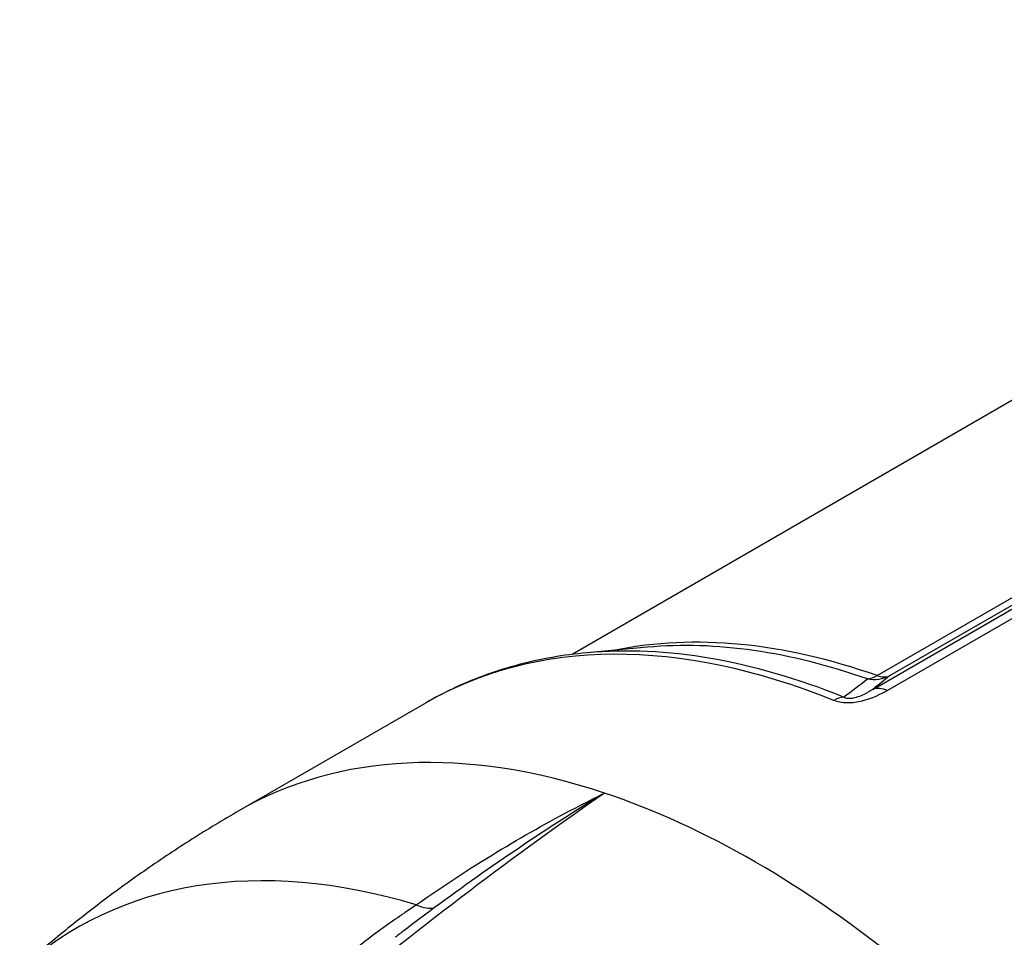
# Model space of a CAD drawing. Header units: millimetres. Extents: x 0 to 8400, y 0 to 5940.
# Tile 6 of 54: x 991 to 1054, y 2248 to 2307. Entities that reach past the tile are written whole.
import ezdxf

# ---------------------------------------------------------------- set-up
doc = ezdxf.new("R2010")
doc.units = ezdxf.units.MM
doc.header["$LTSCALE"] = 20
doc.layers.add('02-LINIE-035', color=2, linetype='CONTINUOUS')

msp = doc.modelspace()

# ---------------------------------------------------------------- linework, layer by layer
at = {"layer": '02-LINIE-035'}
for p, q in [((1097.201, 2306.774), (1026.432, 2265.916)), ((1046.071, 2264.552), (1102.547, 2297.158)), ((1045.804, 2263.665), (1102.51, 2296.405)), ((1102.519, 2296.661), (1046.868, 2264.531)), ((1102.507, 2295.799), (1046.728, 2263.595)), ((1031.285, 2266.377), (1027.383, 2266.019)), ((1017.047, 2262.807), (1004.985, 2255.842)), ((1015.06, 2247.706), (1015.058, 2247.705))]:
    msp.add_line(p, q, dxfattribs=at)
for centre, major_axis, ratio, start_param, end_param in [((1050.297, 2205.216), (-33.25, 57.591), 0.57735, 5.647489, 6.283185), ((1054.806, 2207.819), (-32.25, 55.859), 0.57735, 5.69051, 6.093439), ((1050.902, 2205.565), (-33.175, 57.46), 0.57735, 5.647489, 6.02289), ((1054.202, 2207.47), (-32.325, 55.989), 0.57735, 5.69051, 6.02289), ((1045.732, 2266.751), (-0.83, -2.358), 0.677243, 0.319519, 0.668585), ((1045.732, 2266.751), (1.596, -1.924), 0.950254, 5.447168, 6.052682), ((1045.732, 2266.751), (1.25, -2.165), 0.57735, 5.69051, 6.195919), ((1046.941, 2261.446), (-1.25, 2.165), 0.57735, 5.618485, 6.195919), ((1043.548, 2260.784), (0.935, 2.319), 0.657001, 0.349402, 0.698467), ((1038.235, 2198.252), (-33.25, 57.591), 0.57735, 5.705872, 6.283185), ((1038.235, 2198.252), (33.25, -57.591), 0.57735, 2.14811, 2.564279), ((1027.127, 2191.839), (-32.593, 56.452), 0.57735, 5.732693, 6.402666), ((1015, 2253.839), (2.871, -4.094), 0.414248, 5.678885, 6.134439)]:
    msp.add_ellipse(centre, major_axis=major_axis, ratio=ratio, start_param=start_param, end_param=end_param, dxfattribs=at)
for points, knots in [([(1027.383, 2266.019), (1026.637, 2265.951), (1025.901, 2265.853), (1024.448, 2265.6), (1023.732, 2265.444), (1022.324, 2265.073), (1021.631, 2264.859), (1020.273, 2264.371), (1019.607, 2264.098), (1018.304, 2263.495), (1017.668, 2263.165), (1017.047, 2262.807)], [2.0958993, 2.0958993, 2.0958993, 2.0958993, 2.1479583, 2.1479583, 2.2000174, 2.2000174, 2.2520764, 2.2520764, 2.3041354, 2.3041354, 2.3561945, 2.3561945, 2.3561945, 2.3561945]), ([(1046.728, 2263.595), (1046.264, 2263.327), (1045.743, 2263.076), (1045.131, 2262.918), (1045.124, 2262.916), (1045.117, 2262.914), (1045.11, 2262.913), (1044.805, 2262.836), (1044.469, 2262.787), (1044.154, 2262.791), (1044.147, 2262.791), (1044.141, 2262.791), (1044.134, 2262.791), (1043.813, 2262.798), (1043.518, 2262.861), (1043.284, 2262.955)], [0, 0, 0, 0, 0.4944, 0.4944, 0.4944, 0.5, 0.5, 0.5, 0.744851, 0.744851, 0.744851, 0.75, 0.75, 0.75, 1, 1, 1, 1]), ([(1045.804, 2263.665), (1045.628, 2263.554), (1045.441, 2263.444), (1045.227, 2263.342), (1045.104, 2263.283), (1044.972, 2263.226), (1044.823, 2263.176), (1044.789, 2263.164), (1044.755, 2263.153), (1044.719, 2263.143), (1044.659, 2263.126), (1044.595, 2263.11), (1044.527, 2263.097), (1044.49, 2263.09), (1044.451, 2263.084), (1044.412, 2263.079), (1044.374, 2263.075), (1044.335, 2263.072), (1044.296, 2263.072), (1044.288, 2263.072), (1044.28, 2263.072), (1044.271, 2263.072), (1044.222, 2263.073), (1044.174, 2263.077), (1044.132, 2263.085), (1044.098, 2263.09), (1044.067, 2263.098), (1044.04, 2263.107), (1044.004, 2263.119), (1043.972, 2263.133), (1043.945, 2263.148), (1043.931, 2263.156), (1043.917, 2263.164), (1043.905, 2263.173)], [0, 0, 0, 0, 0.3701426, 0.3701426, 0.3701426, 0.5829279, 0.5829279, 0.5829279, 0.6308234, 0.6308234, 0.6308234, 0.7113576, 0.7113576, 0.7113576, 0.7555012, 0.7555012, 0.7555012, 0.7985446, 0.7985446, 0.7985446, 0.80792, 0.80792, 0.80792, 0.8638676, 0.8638676, 0.8638676, 0.9084075, 0.9084075, 0.9084075, 0.9676844, 0.9676844, 0.9676844, 0.9999998, 0.9999998, 0.9999998, 0.9999998]), ([(1028.52, 2256.986), (1022.743, 2252.986), (1016.885, 2248.541), (1011.025, 2243.723), (1006.099, 2239.672), (1001.158, 2235.354), (996.219, 2230.767), (995.212, 2229.832), (994.206, 2228.887), (993.2, 2227.931)], [0, 0, 0, 0, 0.497038, 0.497038, 0.497038, 0.91486, 0.91486, 0.91486, 1, 1, 1, 1]), ([(1016.399, 2249.795), (1018.103, 2250.994), (1019.832, 2252.122), (1021.578, 2253.181), (1023.248, 2254.193), (1024.933, 2255.141), (1026.625, 2256.025), (1027.256, 2256.354), (1027.888, 2256.675), (1028.52, 2256.986)], [0, 0, 0, 0, 0.4321887, 0.4321887, 0.4321887, 0.8458026, 0.8458026, 0.8458026, 1, 1, 1, 1]), ([(1004.985, 2255.842), (1003.967, 2255.255), (1002.962, 2254.646), (1000.979, 2253.39), (1000.003, 2252.742), (998.082, 2251.41), (997.137, 2250.726), (995.285, 2249.326), (994.377, 2248.609), (992.6, 2247.148), (991.73, 2246.403), (990.882, 2245.646)], [2.3561945, 2.3561945, 2.3561945, 2.3561945, 2.3800906, 2.3800906, 2.4039868, 2.4039868, 2.427883, 2.427883, 2.4517791, 2.4517791, 2.4756753, 2.4756753, 2.4756753, 2.4756753]), ([(1009.399, 2243.581), (1010.296, 2244.915), (1011.402, 2246.051), (1012.622, 2247.071), (1013.236, 2247.584), (1013.879, 2248.06), (1014.52, 2248.511), (1014.889, 2248.77), (1015.258, 2249.021), (1015.622, 2249.268), (1015.884, 2249.446), (1016.144, 2249.621), (1016.399, 2249.795)], [0, 0, 0, 0, 0.5, 0.5, 0.5, 0.751514, 0.751514, 0.751514, 0.895882, 0.895882, 0.895882, 1, 1, 1, 1]), ([(1017.588, 2249.614), (1016.938, 2249.133), (1016.277, 2248.643), (1015.609, 2248.131), (1015.427, 2247.991), (1015.243, 2247.849), (1015.06, 2247.706)], [0, 0, 0, 0, 0.2659183, 0.2659183, 0.2659183, 0.3387096, 0.3387096, 0.3387096, 0.3387096])]:
    msp.add_open_spline(points, degree=3, knots=knots, dxfattribs=at)
for points in [[(1046.868, 2264.531), (1046.53, 2264.25), (1046.175, 2263.961), (1045.804, 2263.665)], [(1043.905, 2263.173), (1044.445, 2263.573), (1044.96, 2263.962), (1045.446, 2264.335)], [(1028.52, 2256.986), (1024.867, 2254.756), (1021.209, 2252.297), (1017.588, 2249.614)]]:
    msp.add_open_spline(points, degree=3, dxfattribs=at)

doc.saveas('drawing.dxf')
